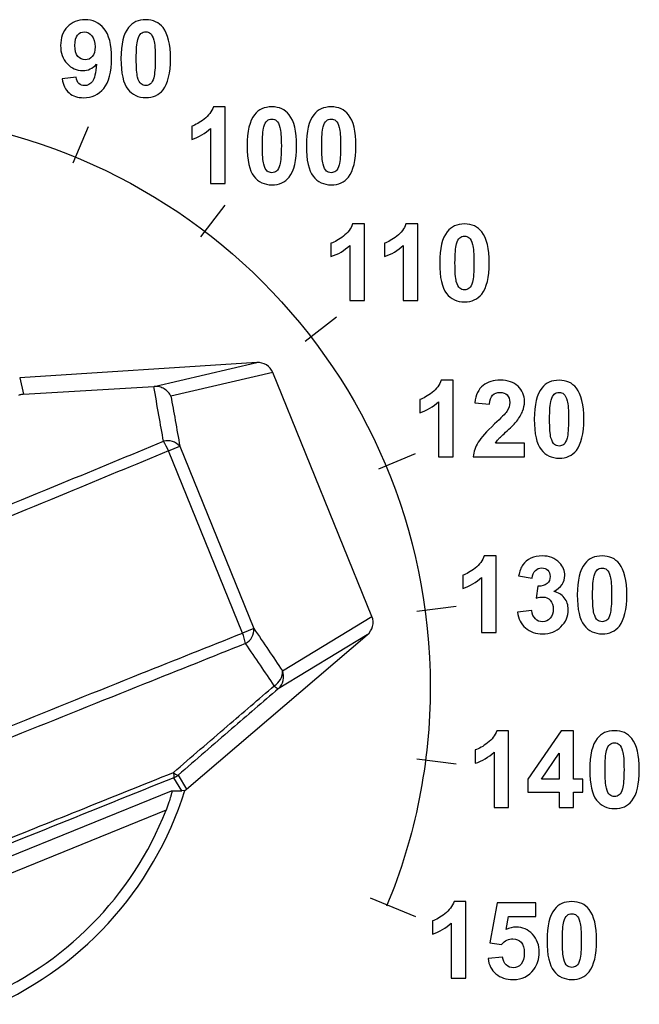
# Model space of a CAD drawing. Header units: millimetres. Extents: x 7146 to 9108, y -1574 to -663.
# Tile 11 of 256: x 7280 to 7300, y -1328 to -1297. Entities that reach past the tile are written whole.
import ezdxf

# ---------------------------------------------------------------- set-up
doc = ezdxf.new("R2010")
doc.units = ezdxf.units.MM
doc.header["$LTSCALE"] = 3

msp = doc.modelspace()

# ---------------------------------------------------------------- linework, layer by layer
at = {"linetype": 'Continuous', "lineweight": 30}
for p, q in [((7287.7, -1307.954), (7280.245, -1308.436)), ((7284.472, -1308.701), (7287.7, -1307.954)), ((7288.203, -1308.264), (7284.999, -1309.006)), ((7291.319, -1315.934), (7288.203, -1308.264)), ((7280.245, -1308.436), (7280.363, -1308.948)), ((7280.363, -1308.948), (7284.462, -1308.702)), ((7284.462, -1308.702), (7284.472, -1308.701)), ((7284.922, -1310.731), (7285.281, -1310.585)), ((7287.247, -1316.454), (7284.922, -1310.731)), ((7285.281, -1310.585), (7287.606, -1316.308)), ((7288.504, -1317.636), (7291.319, -1315.934)), ((7287.606, -1316.308), (7287.247, -1316.454)), ((7285.494, -1321.36), (7291.174, -1316.508)), ((7291.174, -1316.508), (7288.375, -1318.2)), ((7285.339, -1321.412), (7285.089, -1321)), ((7285.225, -1320.917), (7285.494, -1321.36)), ((7270.003, -1327.51), (7285.022, -1321.41)), ((7285.436, -1321.403), (7285.339, -1321.412)), ((7284.847, -1322.02), (7270.553, -1327.826))]:
    msp.add_line(p, q, dxfattribs=at)
for centre, radius, start, end in [((7284.896, -1310.92), 0.511, 40.9746, 104.6745), ((7283.142, -1311.448), 1.919, 21.9398, 32.1749), ((7287.096, -1316.337), 0.511, 299.5331, 3.2336), ((7285.47, -1317.181), 1.919, 12.0336, 22.2684), ((7287.996, -1317.667), 0.509, 299.8921, 3.3894), ((7288.048, -1317.829), 0.495, 311.3781, 22.9374), ((7288.482, -1317.923), 0.297, 218.5136, 248.9757), ((7284.857, -1320.931), 0.242, 343.3429, 23.7859), ((7285.26, -1320.686), 0.234, 219.0572, 261.4512), ((7284.9, -1320.537), 0.5, 292.1168, 310.4927), ((7274.937, -1318.12), 11, 241.4151, 342.6349), ((7274.937, -1318.12), 10.65, 245.6944, 338.514)]:
    msp.add_arc(centre, radius, start, end, dxfattribs=at)
for centre, major_axis, ratio, start_param, end_param in [((7287.728, -1308.453), (-0.498, -0.115), 0.97761, 3.296313, 4.545767), ((7290.846, -1316.13), (0.438, 0.265), 0.97761, 4.879011, 6.128465), ((7285.169, -1320.979), (0.26, -0.427), 0.999375, 0.014952, 0.160483)]:
    msp.add_ellipse(centre, major_axis=major_axis, ratio=ratio, start_param=start_param, end_param=end_param, dxfattribs=at)
for points, knots in [([(7281.576, -1299.034), (7281.576, -1299.034), (7282.022, -1298.985), (7282.022, -1298.985), (7282.022, -1298.985), (7282.033, -1299.075), (7282.061, -1299.142), (7282.107, -1299.186), (7282.107, -1299.186), (7282.153, -1299.229), (7282.213, -1299.251), (7282.289, -1299.251), (7282.289, -1299.251), (7282.384, -1299.251), (7282.464, -1299.208), (7282.53, -1299.12), (7282.53, -1299.12), (7282.597, -1299.033), (7282.64, -1298.852), (7282.658, -1298.577), (7282.658, -1298.577), (7282.543, -1298.712), (7282.398, -1298.779), (7282.225, -1298.779), (7282.225, -1298.779), (7282.036, -1298.779), (7281.873, -1298.705), (7281.736, -1298.56), (7281.736, -1298.56), (7281.599, -1298.414), (7281.531, -1298.225), (7281.531, -1297.992), (7281.531, -1297.992), (7281.531, -1297.748), (7281.603, -1297.552), (7281.748, -1297.403), (7281.748, -1297.403), (7281.892, -1297.254), (7282.076, -1297.179), (7282.3, -1297.179), (7282.3, -1297.179), (7282.543, -1297.179), (7282.743, -1297.274), (7282.899, -1297.462), (7282.899, -1297.462), (7283.055, -1297.65), (7283.133, -1297.96), (7283.133, -1298.39), (7283.133, -1298.39), (7283.133, -1298.829), (7283.052, -1299.146), (7282.889, -1299.34), (7282.889, -1299.34), (7282.726, -1299.534), (7282.515, -1299.631), (7282.254, -1299.631), (7282.254, -1299.631), (7282.066, -1299.631), (7281.915, -1299.581), (7281.799, -1299.481), (7281.799, -1299.481), (7281.684, -1299.381), (7281.609, -1299.232), (7281.576, -1299.034)], [0, 0, 0, 0, 0.058824, 0.058824, 0.058824, 0.058824, 0.117647, 0.117647, 0.117647, 0.117647, 0.176471, 0.176471, 0.176471, 0.176471, 0.235294, 0.235294, 0.235294, 0.235294, 0.294118, 0.294118, 0.294118, 0.294118, 0.352941, 0.352941, 0.352941, 0.352941, 0.411765, 0.411765, 0.411765, 0.411765, 0.470588, 0.470588, 0.470588, 0.470588, 0.529412, 0.529412, 0.529412, 0.529412, 0.588235, 0.588235, 0.588235, 0.588235, 0.647059, 0.647059, 0.647059, 0.647059, 0.705882, 0.705882, 0.705882, 0.705882, 0.764706, 0.764706, 0.764706, 0.764706, 0.823529, 0.823529, 0.823529, 0.823529, 0.882353, 0.882353, 0.882353, 0.882353, 1, 1, 1, 1]), ([(7284.208, -1297.179), (7284.441, -1297.179), (7284.622, -1297.263), (7284.753, -1297.428), (7284.753, -1297.428), (7284.909, -1297.625), (7284.987, -1297.95), (7284.987, -1298.405), (7284.987, -1298.405), (7284.987, -1298.859), (7284.908, -1299.185), (7284.751, -1299.384), (7284.751, -1299.384), (7284.622, -1299.548), (7284.441, -1299.629), (7284.208, -1299.629), (7284.208, -1299.629), (7283.975, -1299.629), (7283.787, -1299.54), (7283.644, -1299.36), (7283.644, -1299.36), (7283.501, -1299.181), (7283.429, -1298.861), (7283.429, -1298.4), (7283.429, -1298.4), (7283.429, -1297.948), (7283.508, -1297.623), (7283.665, -1297.425), (7283.665, -1297.425), (7283.794, -1297.261), (7283.975, -1297.179), (7284.208, -1297.179)], [0, 0, 0, 0, 0.111111, 0.111111, 0.111111, 0.111111, 0.222222, 0.222222, 0.222222, 0.222222, 0.333333, 0.333333, 0.333333, 0.333333, 0.444444, 0.444444, 0.444444, 0.444444, 0.555556, 0.555556, 0.555556, 0.555556, 0.666667, 0.666667, 0.666667, 0.666667, 0.777778, 0.777778, 0.777778, 0.777778, 1, 1, 1, 1]), ([(7282.618, -1298.029), (7282.618, -1297.88), (7282.583, -1297.765), (7282.515, -1297.684), (7282.515, -1297.684), (7282.447, -1297.602), (7282.368, -1297.561), (7282.278, -1297.561), (7282.278, -1297.561), (7282.194, -1297.561), (7282.123, -1297.594), (7282.067, -1297.661), (7282.067, -1297.661), (7282.01, -1297.728), (7281.982, -1297.838), (7281.982, -1297.992), (7281.982, -1297.992), (7281.982, -1298.146), (7282.013, -1298.26), (7282.074, -1298.332), (7282.074, -1298.332), (7282.135, -1298.405), (7282.211, -1298.441), (7282.303, -1298.441), (7282.303, -1298.441), (7282.391, -1298.441), (7282.466, -1298.407), (7282.527, -1298.337), (7282.527, -1298.337), (7282.587, -1298.267), (7282.618, -1298.164), (7282.618, -1298.029)], [0, 0, 0, 0, 0.111111, 0.111111, 0.111111, 0.111111, 0.222222, 0.222222, 0.222222, 0.222222, 0.333333, 0.333333, 0.333333, 0.333333, 0.444444, 0.444444, 0.444444, 0.444444, 0.555556, 0.555556, 0.555556, 0.555556, 0.666667, 0.666667, 0.666667, 0.666667, 0.777778, 0.777778, 0.777778, 0.777778, 1, 1, 1, 1]), ([(7284.208, -1297.561), (7284.152, -1297.561), (7284.103, -1297.579), (7284.059, -1297.614), (7284.059, -1297.614), (7284.016, -1297.65), (7283.982, -1297.713), (7283.958, -1297.805), (7283.958, -1297.805), (7283.926, -1297.924), (7283.91, -1298.124), (7283.91, -1298.405), (7283.91, -1298.405), (7283.91, -1298.687), (7283.925, -1298.88), (7283.952, -1298.985), (7283.952, -1298.985), (7283.981, -1299.091), (7284.017, -1299.161), (7284.06, -1299.196), (7284.06, -1299.196), (7284.103, -1299.23), (7284.152, -1299.248), (7284.208, -1299.248), (7284.208, -1299.248), (7284.264, -1299.248), (7284.313, -1299.23), (7284.357, -1299.195), (7284.357, -1299.195), (7284.4, -1299.159), (7284.435, -1299.096), (7284.459, -1299.004), (7284.459, -1299.004), (7284.49, -1298.886), (7284.506, -1298.687), (7284.506, -1298.405), (7284.506, -1298.405), (7284.506, -1298.124), (7284.492, -1297.931), (7284.464, -1297.825), (7284.464, -1297.825), (7284.435, -1297.72), (7284.399, -1297.65), (7284.356, -1297.614), (7284.356, -1297.614), (7284.313, -1297.579), (7284.264, -1297.561), (7284.208, -1297.561)], [0, 0, 0, 0, 0.076923, 0.076923, 0.076923, 0.076923, 0.153846, 0.153846, 0.153846, 0.153846, 0.230769, 0.230769, 0.230769, 0.230769, 0.307692, 0.307692, 0.307692, 0.307692, 0.384615, 0.384615, 0.384615, 0.384615, 0.461538, 0.461538, 0.461538, 0.461538, 0.538462, 0.538462, 0.538462, 0.538462, 0.615385, 0.615385, 0.615385, 0.615385, 0.692308, 0.692308, 0.692308, 0.692308, 0.769231, 0.769231, 0.769231, 0.769231, 0.846154, 0.846154, 0.846154, 0.846154, 1, 1, 1, 1]), ([(7286.708, -1302.328), (7286.708, -1302.328), (7286.248, -1302.328), (7286.248, -1302.328), (7286.248, -1302.328), (7286.248, -1302.328), (7286.248, -1300.594), (7286.248, -1300.594), (7286.248, -1300.594), (7286.08, -1300.752), (7285.882, -1300.868), (7285.654, -1300.943), (7285.654, -1300.943), (7285.654, -1300.943), (7285.654, -1300.526), (7285.654, -1300.526), (7285.654, -1300.526), (7285.774, -1300.487), (7285.905, -1300.412), (7286.045, -1300.303), (7286.045, -1300.303), (7286.186, -1300.193), (7286.283, -1300.065), (7286.335, -1299.918), (7286.335, -1299.918), (7286.335, -1299.918), (7286.708, -1299.918), (7286.708, -1299.918), (7286.708, -1299.918), (7286.708, -1299.918), (7286.708, -1302.328), (7286.708, -1302.328)], [0, 0, 0, 0, 0.111111, 0.111111, 0.111111, 0.111111, 0.222222, 0.222222, 0.222222, 0.222222, 0.333333, 0.333333, 0.333333, 0.333333, 0.444444, 0.444444, 0.444444, 0.444444, 0.555556, 0.555556, 0.555556, 0.555556, 0.666667, 0.666667, 0.666667, 0.666667, 0.777778, 0.777778, 0.777778, 0.777778, 1, 1, 1, 1]), ([(7288.172, -1299.918), (7288.405, -1299.918), (7288.587, -1300.002), (7288.718, -1300.168), (7288.718, -1300.168), (7288.873, -1300.364), (7288.952, -1300.689), (7288.952, -1301.145), (7288.952, -1301.145), (7288.952, -1301.598), (7288.873, -1301.924), (7288.716, -1302.123), (7288.716, -1302.123), (7288.586, -1302.287), (7288.405, -1302.368), (7288.172, -1302.368), (7288.172, -1302.368), (7287.94, -1302.368), (7287.751, -1302.279), (7287.608, -1302.099), (7287.608, -1302.099), (7287.465, -1301.92), (7287.394, -1301.6), (7287.394, -1301.139), (7287.394, -1301.139), (7287.394, -1300.688), (7287.473, -1300.363), (7287.63, -1300.164), (7287.63, -1300.164), (7287.759, -1300.001), (7287.94, -1299.918), (7288.172, -1299.918)], [0, 0, 0, 0, 0.111111, 0.111111, 0.111111, 0.111111, 0.222222, 0.222222, 0.222222, 0.222222, 0.333333, 0.333333, 0.333333, 0.333333, 0.444444, 0.444444, 0.444444, 0.444444, 0.555556, 0.555556, 0.555556, 0.555556, 0.666667, 0.666667, 0.666667, 0.666667, 0.777778, 0.777778, 0.777778, 0.777778, 1, 1, 1, 1]), ([(7290.036, -1299.918), (7290.269, -1299.918), (7290.451, -1300.002), (7290.582, -1300.168), (7290.582, -1300.168), (7290.737, -1300.364), (7290.816, -1300.689), (7290.816, -1301.145), (7290.816, -1301.145), (7290.816, -1301.598), (7290.737, -1301.924), (7290.58, -1302.123), (7290.58, -1302.123), (7290.45, -1302.287), (7290.269, -1302.368), (7290.036, -1302.368), (7290.036, -1302.368), (7289.803, -1302.368), (7289.615, -1302.279), (7289.472, -1302.099), (7289.472, -1302.099), (7289.329, -1301.92), (7289.258, -1301.6), (7289.258, -1301.139), (7289.258, -1301.139), (7289.258, -1300.688), (7289.336, -1300.363), (7289.493, -1300.164), (7289.493, -1300.164), (7289.623, -1300.001), (7289.804, -1299.918), (7290.036, -1299.918)], [0, 0, 0, 0, 0.111111, 0.111111, 0.111111, 0.111111, 0.222222, 0.222222, 0.222222, 0.222222, 0.333333, 0.333333, 0.333333, 0.333333, 0.444444, 0.444444, 0.444444, 0.444444, 0.555556, 0.555556, 0.555556, 0.555556, 0.666667, 0.666667, 0.666667, 0.666667, 0.777778, 0.777778, 0.777778, 0.777778, 1, 1, 1, 1]), ([(7258.52, -1325.029), (7257.617, -1322.847), (7257.152, -1320.508), (7257.152, -1318.146), (7257.152, -1318.146), (7257.152, -1308.205), (7265.211, -1300.146), (7275.152, -1300.146), (7275.152, -1300.146), (7285.093, -1300.146), (7293.152, -1308.205), (7293.152, -1318.146), (7293.152, -1318.146), (7293.152, -1320.51), (7292.687, -1322.851), (7291.782, -1325.035)], [0, 0, 0, 0, 0.2, 0.2, 0.2, 0.2, 0.4, 0.4, 0.4, 0.4, 0.6, 0.6, 0.6, 0.6, 1, 1, 1, 1]), ([(7288.172, -1300.3), (7288.117, -1300.3), (7288.067, -1300.318), (7288.024, -1300.353), (7288.024, -1300.353), (7287.98, -1300.389), (7287.946, -1300.452), (7287.922, -1300.544), (7287.922, -1300.544), (7287.891, -1300.663), (7287.875, -1300.863), (7287.875, -1301.145), (7287.875, -1301.145), (7287.875, -1301.426), (7287.889, -1301.619), (7287.917, -1301.724), (7287.917, -1301.724), (7287.946, -1301.83), (7287.981, -1301.9), (7288.024, -1301.935), (7288.024, -1301.935), (7288.068, -1301.97), (7288.117, -1301.987), (7288.172, -1301.987), (7288.172, -1301.987), (7288.228, -1301.987), (7288.278, -1301.97), (7288.322, -1301.934), (7288.322, -1301.934), (7288.365, -1301.899), (7288.399, -1301.835), (7288.423, -1301.743), (7288.423, -1301.743), (7288.455, -1301.625), (7288.471, -1301.426), (7288.471, -1301.145), (7288.471, -1301.145), (7288.471, -1300.863), (7288.456, -1300.67), (7288.428, -1300.564), (7288.428, -1300.564), (7288.4, -1300.459), (7288.364, -1300.389), (7288.321, -1300.353), (7288.321, -1300.353), (7288.277, -1300.318), (7288.228, -1300.3), (7288.172, -1300.3)], [0, 0, 0, 0, 0.076923, 0.076923, 0.076923, 0.076923, 0.153846, 0.153846, 0.153846, 0.153846, 0.230769, 0.230769, 0.230769, 0.230769, 0.307692, 0.307692, 0.307692, 0.307692, 0.384615, 0.384615, 0.384615, 0.384615, 0.461538, 0.461538, 0.461538, 0.461538, 0.538462, 0.538462, 0.538462, 0.538462, 0.615385, 0.615385, 0.615385, 0.615385, 0.692308, 0.692308, 0.692308, 0.692308, 0.769231, 0.769231, 0.769231, 0.769231, 0.846154, 0.846154, 0.846154, 0.846154, 1, 1, 1, 1]), ([(7290.036, -1300.3), (7289.981, -1300.3), (7289.931, -1300.318), (7289.888, -1300.353), (7289.888, -1300.353), (7289.844, -1300.389), (7289.81, -1300.452), (7289.786, -1300.544), (7289.786, -1300.544), (7289.755, -1300.663), (7289.739, -1300.863), (7289.739, -1301.145), (7289.739, -1301.145), (7289.739, -1301.426), (7289.753, -1301.619), (7289.781, -1301.724), (7289.781, -1301.724), (7289.81, -1301.83), (7289.845, -1301.9), (7289.888, -1301.935), (7289.888, -1301.935), (7289.932, -1301.97), (7289.981, -1301.987), (7290.036, -1301.987), (7290.036, -1301.987), (7290.092, -1301.987), (7290.142, -1301.97), (7290.185, -1301.934), (7290.185, -1301.934), (7290.229, -1301.899), (7290.263, -1301.835), (7290.287, -1301.743), (7290.287, -1301.743), (7290.318, -1301.625), (7290.335, -1301.426), (7290.335, -1301.145), (7290.335, -1301.145), (7290.335, -1300.863), (7290.32, -1300.67), (7290.292, -1300.564), (7290.292, -1300.564), (7290.264, -1300.459), (7290.228, -1300.389), (7290.185, -1300.353), (7290.185, -1300.353), (7290.141, -1300.318), (7290.092, -1300.3), (7290.036, -1300.3)], [0, 0, 0, 0, 0.076923, 0.076923, 0.076923, 0.076923, 0.153846, 0.153846, 0.153846, 0.153846, 0.230769, 0.230769, 0.230769, 0.230769, 0.307692, 0.307692, 0.307692, 0.307692, 0.384615, 0.384615, 0.384615, 0.384615, 0.461538, 0.461538, 0.461538, 0.461538, 0.538462, 0.538462, 0.538462, 0.538462, 0.615385, 0.615385, 0.615385, 0.615385, 0.692308, 0.692308, 0.692308, 0.692308, 0.769231, 0.769231, 0.769231, 0.769231, 0.846154, 0.846154, 0.846154, 0.846154, 1, 1, 1, 1]), ([(7291.084, -1306.007), (7291.084, -1306.007), (7290.624, -1306.007), (7290.624, -1306.007), (7290.624, -1306.007), (7290.624, -1306.007), (7290.624, -1304.274), (7290.624, -1304.274), (7290.624, -1304.274), (7290.456, -1304.432), (7290.258, -1304.548), (7290.03, -1304.623), (7290.03, -1304.623), (7290.03, -1304.623), (7290.03, -1304.206), (7290.03, -1304.206), (7290.03, -1304.206), (7290.15, -1304.166), (7290.281, -1304.092), (7290.421, -1303.983), (7290.421, -1303.983), (7290.562, -1303.873), (7290.659, -1303.745), (7290.711, -1303.598), (7290.711, -1303.598), (7290.711, -1303.598), (7291.084, -1303.598), (7291.084, -1303.598), (7291.084, -1303.598), (7291.084, -1303.598), (7291.084, -1306.007), (7291.084, -1306.007)], [0, 0, 0, 0, 0.111111, 0.111111, 0.111111, 0.111111, 0.222222, 0.222222, 0.222222, 0.222222, 0.333333, 0.333333, 0.333333, 0.333333, 0.444444, 0.444444, 0.444444, 0.444444, 0.555556, 0.555556, 0.555556, 0.555556, 0.666667, 0.666667, 0.666667, 0.666667, 0.777778, 0.777778, 0.777778, 0.777778, 1, 1, 1, 1]), ([(7292.763, -1306.007), (7292.763, -1306.007), (7292.303, -1306.007), (7292.303, -1306.007), (7292.303, -1306.007), (7292.303, -1306.007), (7292.303, -1304.274), (7292.303, -1304.274), (7292.303, -1304.274), (7292.135, -1304.432), (7291.937, -1304.548), (7291.709, -1304.623), (7291.709, -1304.623), (7291.709, -1304.623), (7291.709, -1304.206), (7291.709, -1304.206), (7291.709, -1304.206), (7291.829, -1304.166), (7291.96, -1304.092), (7292.1, -1303.983), (7292.1, -1303.983), (7292.241, -1303.873), (7292.338, -1303.745), (7292.39, -1303.598), (7292.39, -1303.598), (7292.39, -1303.598), (7292.763, -1303.598), (7292.763, -1303.598), (7292.763, -1303.598), (7292.763, -1303.598), (7292.763, -1306.007), (7292.763, -1306.007)], [0, 0, 0, 0, 0.111111, 0.111111, 0.111111, 0.111111, 0.222222, 0.222222, 0.222222, 0.222222, 0.333333, 0.333333, 0.333333, 0.333333, 0.444444, 0.444444, 0.444444, 0.444444, 0.555556, 0.555556, 0.555556, 0.555556, 0.666667, 0.666667, 0.666667, 0.666667, 0.777778, 0.777778, 0.777778, 0.777778, 1, 1, 1, 1]), ([(7294.227, -1303.598), (7294.46, -1303.598), (7294.642, -1303.682), (7294.773, -1303.847), (7294.773, -1303.847), (7294.928, -1304.044), (7295.007, -1304.369), (7295.007, -1304.824), (7295.007, -1304.824), (7295.007, -1305.278), (7294.928, -1305.604), (7294.771, -1305.803), (7294.771, -1305.803), (7294.641, -1305.967), (7294.46, -1306.048), (7294.227, -1306.048), (7294.227, -1306.048), (7293.995, -1306.048), (7293.806, -1305.959), (7293.663, -1305.779), (7293.663, -1305.779), (7293.52, -1305.6), (7293.449, -1305.28), (7293.449, -1304.819), (7293.449, -1304.819), (7293.449, -1304.367), (7293.528, -1304.042), (7293.685, -1303.844), (7293.685, -1303.844), (7293.814, -1303.68), (7293.995, -1303.598), (7294.227, -1303.598)], [0, 0, 0, 0, 0.111111, 0.111111, 0.111111, 0.111111, 0.222222, 0.222222, 0.222222, 0.222222, 0.333333, 0.333333, 0.333333, 0.333333, 0.444444, 0.444444, 0.444444, 0.444444, 0.555556, 0.555556, 0.555556, 0.555556, 0.666667, 0.666667, 0.666667, 0.666667, 0.777778, 0.777778, 0.777778, 0.777778, 1, 1, 1, 1]), ([(7294.227, -1303.98), (7294.172, -1303.98), (7294.122, -1303.998), (7294.079, -1304.033), (7294.079, -1304.033), (7294.035, -1304.069), (7294.001, -1304.132), (7293.977, -1304.224), (7293.977, -1304.224), (7293.946, -1304.343), (7293.93, -1304.543), (7293.93, -1304.824), (7293.93, -1304.824), (7293.93, -1305.106), (7293.944, -1305.299), (7293.972, -1305.404), (7293.972, -1305.404), (7294.001, -1305.51), (7294.036, -1305.58), (7294.079, -1305.615), (7294.079, -1305.615), (7294.123, -1305.649), (7294.172, -1305.667), (7294.227, -1305.667), (7294.227, -1305.667), (7294.283, -1305.667), (7294.333, -1305.649), (7294.377, -1305.614), (7294.377, -1305.614), (7294.42, -1305.578), (7294.454, -1305.515), (7294.478, -1305.423), (7294.478, -1305.423), (7294.51, -1305.305), (7294.526, -1305.106), (7294.526, -1304.824), (7294.526, -1304.824), (7294.526, -1304.543), (7294.511, -1304.35), (7294.483, -1304.244), (7294.483, -1304.244), (7294.455, -1304.139), (7294.419, -1304.069), (7294.376, -1304.033), (7294.376, -1304.033), (7294.332, -1303.998), (7294.283, -1303.98), (7294.227, -1303.98)], [0, 0, 0, 0, 0.076923, 0.076923, 0.076923, 0.076923, 0.153846, 0.153846, 0.153846, 0.153846, 0.230769, 0.230769, 0.230769, 0.230769, 0.307692, 0.307692, 0.307692, 0.307692, 0.384615, 0.384615, 0.384615, 0.384615, 0.461538, 0.461538, 0.461538, 0.461538, 0.538462, 0.538462, 0.538462, 0.538462, 0.615385, 0.615385, 0.615385, 0.615385, 0.692308, 0.692308, 0.692308, 0.692308, 0.769231, 0.769231, 0.769231, 0.769231, 0.846154, 0.846154, 0.846154, 0.846154, 1, 1, 1, 1]), ([(7293.873, -1310.917), (7293.873, -1310.917), (7293.414, -1310.917), (7293.414, -1310.917), (7293.414, -1310.917), (7293.414, -1310.917), (7293.414, -1309.184), (7293.414, -1309.184), (7293.414, -1309.184), (7293.246, -1309.341), (7293.048, -1309.457), (7292.82, -1309.532), (7292.82, -1309.532), (7292.82, -1309.532), (7292.82, -1309.115), (7292.82, -1309.115), (7292.82, -1309.115), (7292.94, -1309.076), (7293.07, -1309.001), (7293.211, -1308.892), (7293.211, -1308.892), (7293.352, -1308.782), (7293.448, -1308.654), (7293.5, -1308.508), (7293.5, -1308.508), (7293.5, -1308.508), (7293.873, -1308.508), (7293.873, -1308.508), (7293.873, -1308.508), (7293.873, -1308.508), (7293.873, -1310.917), (7293.873, -1310.917)], [0, 0, 0, 0, 0.111111, 0.111111, 0.111111, 0.111111, 0.222222, 0.222222, 0.222222, 0.222222, 0.333333, 0.333333, 0.333333, 0.333333, 0.444444, 0.444444, 0.444444, 0.444444, 0.555556, 0.555556, 0.555556, 0.555556, 0.666667, 0.666667, 0.666667, 0.666667, 0.777778, 0.777778, 0.777778, 0.777778, 1, 1, 1, 1]), ([(7296.114, -1310.489), (7296.114, -1310.489), (7296.114, -1310.917), (7296.114, -1310.917), (7296.114, -1310.917), (7296.114, -1310.917), (7294.502, -1310.917), (7294.502, -1310.917), (7294.502, -1310.917), (7294.52, -1310.755), (7294.572, -1310.602), (7294.659, -1310.458), (7294.659, -1310.458), (7294.746, -1310.313), (7294.919, -1310.121), (7295.176, -1309.882), (7295.176, -1309.882), (7295.384, -1309.69), (7295.511, -1309.558), (7295.557, -1309.49), (7295.557, -1309.49), (7295.621, -1309.395), (7295.652, -1309.301), (7295.652, -1309.208), (7295.652, -1309.208), (7295.652, -1309.106), (7295.625, -1309.027), (7295.57, -1308.972), (7295.57, -1308.972), (7295.514, -1308.917), (7295.438, -1308.889), (7295.341, -1308.889), (7295.341, -1308.889), (7295.245, -1308.889), (7295.169, -1308.918), (7295.112, -1308.976), (7295.112, -1308.976), (7295.056, -1309.034), (7295.023, -1309.13), (7295.014, -1309.264), (7295.014, -1309.264), (7295.014, -1309.264), (7294.556, -1309.218), (7294.556, -1309.218), (7294.556, -1309.218), (7294.583, -1308.965), (7294.669, -1308.784), (7294.813, -1308.673), (7294.813, -1308.673), (7294.957, -1308.563), (7295.137, -1308.508), (7295.353, -1308.508), (7295.353, -1308.508), (7295.59, -1308.508), (7295.776, -1308.572), (7295.911, -1308.699), (7295.911, -1308.699), (7296.046, -1308.827), (7296.114, -1308.986), (7296.114, -1309.176), (7296.114, -1309.176), (7296.114, -1309.284), (7296.094, -1309.386), (7296.056, -1309.484), (7296.056, -1309.484), (7296.017, -1309.582), (7295.956, -1309.684), (7295.872, -1309.791), (7295.872, -1309.791), (7295.816, -1309.862), (7295.716, -1309.964), (7295.571, -1310.097), (7295.571, -1310.097), (7295.426, -1310.23), (7295.333, -1310.319), (7295.295, -1310.362), (7295.295, -1310.362), (7295.256, -1310.406), (7295.225, -1310.448), (7295.201, -1310.489), (7295.201, -1310.489), (7295.201, -1310.489), (7296.114, -1310.489), (7296.114, -1310.489)], [0, 0, 0, 0, 0.045455, 0.045455, 0.045455, 0.045455, 0.090909, 0.090909, 0.090909, 0.090909, 0.136364, 0.136364, 0.136364, 0.136364, 0.181818, 0.181818, 0.181818, 0.181818, 0.227273, 0.227273, 0.227273, 0.227273, 0.272727, 0.272727, 0.272727, 0.272727, 0.318182, 0.318182, 0.318182, 0.318182, 0.363636, 0.363636, 0.363636, 0.363636, 0.409091, 0.409091, 0.409091, 0.409091, 0.454545, 0.454545, 0.454545, 0.454545, 0.5, 0.5, 0.5, 0.5, 0.545455, 0.545455, 0.545455, 0.545455, 0.590909, 0.590909, 0.590909, 0.590909, 0.636364, 0.636364, 0.636364, 0.636364, 0.681818, 0.681818, 0.681818, 0.681818, 0.727273, 0.727273, 0.727273, 0.727273, 0.772727, 0.772727, 0.772727, 0.772727, 0.818182, 0.818182, 0.818182, 0.818182, 0.863636, 0.863636, 0.863636, 0.863636, 0.909091, 0.909091, 0.909091, 0.909091, 1, 1, 1, 1]), ([(7297.202, -1308.508), (7297.435, -1308.508), (7297.616, -1308.591), (7297.747, -1308.757), (7297.747, -1308.757), (7297.903, -1308.953), (7297.981, -1309.278), (7297.981, -1309.734), (7297.981, -1309.734), (7297.981, -1310.187), (7297.902, -1310.513), (7297.745, -1310.712), (7297.745, -1310.712), (7297.616, -1310.876), (7297.435, -1310.958), (7297.202, -1310.958), (7297.202, -1310.958), (7296.969, -1310.958), (7296.781, -1310.868), (7296.638, -1310.688), (7296.638, -1310.688), (7296.495, -1310.509), (7296.423, -1310.189), (7296.423, -1309.729), (7296.423, -1309.729), (7296.423, -1309.277), (7296.502, -1308.952), (7296.659, -1308.753), (7296.659, -1308.753), (7296.789, -1308.59), (7296.969, -1308.508), (7297.202, -1308.508)], [0, 0, 0, 0, 0.111111, 0.111111, 0.111111, 0.111111, 0.222222, 0.222222, 0.222222, 0.222222, 0.333333, 0.333333, 0.333333, 0.333333, 0.444444, 0.444444, 0.444444, 0.444444, 0.555556, 0.555556, 0.555556, 0.555556, 0.666667, 0.666667, 0.666667, 0.666667, 0.777778, 0.777778, 0.777778, 0.777778, 1, 1, 1, 1]), ([(7280.363, -1308.948), (7280.323, -1308.953), (7280.269, -1308.96), (7280.22, -1308.979), (7280.207, -1308.984)], [0, 0, 0, 0, 0.7427984, 1, 1, 1, 1]), ([(7284.766, -1310.426), (7284.718, -1310.154), (7284.617, -1309.578), (7284.515, -1309.004), (7284.462, -1308.702)], [0, 0, 0, 0, 0.473214, 1, 1, 1, 1]), ([(7284.999, -1309.006), (7284.998, -1309.005), (7284.978, -1308.964), (7284.92, -1308.879), (7284.799, -1308.777), (7284.641, -1308.707), (7284.528, -1308.703), (7284.472, -1308.701)], [0, 0, 0, 0, 0.008007, 0.221502, 0.490725, 0.745068, 1, 1, 1, 1]), ([(7284.999, -1309.006), (7285.044, -1309.26), (7285.138, -1309.786), (7285.233, -1310.313), (7285.281, -1310.585)], [0, 0, 0, 0, 0.483653, 1, 1, 1, 1]), ([(7297.202, -1308.889), (7297.147, -1308.889), (7297.097, -1308.907), (7297.053, -1308.942), (7297.053, -1308.942), (7297.01, -1308.978), (7296.976, -1309.042), (7296.952, -1309.133), (7296.952, -1309.133), (7296.92, -1309.252), (7296.904, -1309.452), (7296.904, -1309.734), (7296.904, -1309.734), (7296.904, -1310.015), (7296.919, -1310.208), (7296.947, -1310.313), (7296.947, -1310.313), (7296.975, -1310.419), (7297.011, -1310.489), (7297.054, -1310.524), (7297.054, -1310.524), (7297.097, -1310.559), (7297.147, -1310.577), (7297.202, -1310.577), (7297.202, -1310.577), (7297.258, -1310.577), (7297.307, -1310.559), (7297.351, -1310.523), (7297.351, -1310.523), (7297.395, -1310.488), (7297.429, -1310.424), (7297.453, -1310.332), (7297.453, -1310.332), (7297.484, -1310.215), (7297.5, -1310.015), (7297.5, -1309.734), (7297.5, -1309.734), (7297.5, -1309.452), (7297.486, -1309.259), (7297.458, -1309.153), (7297.458, -1309.153), (7297.429, -1309.048), (7297.393, -1308.978), (7297.35, -1308.942), (7297.35, -1308.942), (7297.307, -1308.907), (7297.258, -1308.889), (7297.202, -1308.889)], [0, 0, 0, 0, 0.076923, 0.076923, 0.076923, 0.076923, 0.153846, 0.153846, 0.153846, 0.153846, 0.230769, 0.230769, 0.230769, 0.230769, 0.307692, 0.307692, 0.307692, 0.307692, 0.384615, 0.384615, 0.384615, 0.384615, 0.461538, 0.461538, 0.461538, 0.461538, 0.538462, 0.538462, 0.538462, 0.538462, 0.615385, 0.615385, 0.615385, 0.615385, 0.692308, 0.692308, 0.692308, 0.692308, 0.769231, 0.769231, 0.769231, 0.769231, 0.846154, 0.846154, 0.846154, 0.846154, 1, 1, 1, 1]), ([(7261.989, -1319.677), (7263.024, -1319.264), (7266.776, -1317.768), (7273.35, -1315.115), (7279.947, -1312.419), (7283.704, -1310.865), (7284.766, -1310.426)], [0, 0, 0, 0, 0.137458, 0.498368, 0.858112, 1, 1, 1, 1]), ([(7284.922, -1310.731), (7283.857, -1311.171), (7280.091, -1312.728), (7273.479, -1315.431), (7266.879, -1318.094), (7263.109, -1319.598), (7262.063, -1320.015)], [0, 0, 0, 0, 0.141717, 0.501027, 0.861502, 1, 1, 1, 1]), ([(7295.226, -1316.437), (7295.226, -1316.437), (7294.766, -1316.437), (7294.766, -1316.437), (7294.766, -1316.437), (7294.766, -1316.437), (7294.766, -1314.704), (7294.766, -1314.704), (7294.766, -1314.704), (7294.598, -1314.861), (7294.4, -1314.977), (7294.172, -1315.052), (7294.172, -1315.052), (7294.172, -1315.052), (7294.172, -1314.635), (7294.172, -1314.635), (7294.172, -1314.635), (7294.292, -1314.596), (7294.422, -1314.521), (7294.563, -1314.412), (7294.563, -1314.412), (7294.704, -1314.302), (7294.8, -1314.174), (7294.852, -1314.028), (7294.852, -1314.028), (7294.852, -1314.028), (7295.226, -1314.028), (7295.226, -1314.028), (7295.226, -1314.028), (7295.226, -1314.028), (7295.226, -1316.437), (7295.226, -1316.437)], [0, 0, 0, 0, 0.111111, 0.111111, 0.111111, 0.111111, 0.222222, 0.222222, 0.222222, 0.222222, 0.333333, 0.333333, 0.333333, 0.333333, 0.444444, 0.444444, 0.444444, 0.444444, 0.555556, 0.555556, 0.555556, 0.555556, 0.666667, 0.666667, 0.666667, 0.666667, 0.777778, 0.777778, 0.777778, 0.777778, 1, 1, 1, 1]), ([(7295.897, -1315.8), (7295.897, -1315.8), (7296.342, -1315.746), (7296.342, -1315.746), (7296.342, -1315.746), (7296.356, -1315.86), (7296.394, -1315.946), (7296.457, -1316.006), (7296.457, -1316.006), (7296.519, -1316.066), (7296.594, -1316.097), (7296.682, -1316.097), (7296.682, -1316.097), (7296.777, -1316.097), (7296.857, -1316.06), (7296.922, -1315.988), (7296.922, -1315.988), (7296.987, -1315.916), (7297.019, -1315.82), (7297.019, -1315.697), (7297.019, -1315.697), (7297.019, -1315.582), (7296.988, -1315.49), (7296.926, -1315.422), (7296.926, -1315.422), (7296.864, -1315.354), (7296.788, -1315.321), (7296.698, -1315.321), (7296.698, -1315.321), (7296.64, -1315.321), (7296.569, -1315.332), (7296.487, -1315.355), (7296.487, -1315.355), (7296.487, -1315.355), (7296.538, -1314.981), (7296.538, -1314.981), (7296.538, -1314.981), (7296.663, -1314.983), (7296.758, -1314.957), (7296.823, -1314.9), (7296.823, -1314.9), (7296.888, -1314.842), (7296.921, -1314.766), (7296.921, -1314.671), (7296.921, -1314.671), (7296.921, -1314.59), (7296.897, -1314.526), (7296.849, -1314.478), (7296.849, -1314.478), (7296.801, -1314.43), (7296.737, -1314.406), (7296.658, -1314.406), (7296.658, -1314.406), (7296.579, -1314.406), (7296.512, -1314.433), (7296.457, -1314.488), (7296.457, -1314.488), (7296.401, -1314.542), (7296.367, -1314.622), (7296.355, -1314.726), (7296.355, -1314.726), (7296.355, -1314.726), (7295.931, -1314.655), (7295.931, -1314.655), (7295.931, -1314.655), (7295.961, -1314.51), (7296.005, -1314.394), (7296.064, -1314.307), (7296.064, -1314.307), (7296.124, -1314.22), (7296.207, -1314.152), (7296.313, -1314.102), (7296.313, -1314.102), (7296.42, -1314.053), (7296.539, -1314.028), (7296.671, -1314.028), (7296.671, -1314.028), (7296.897, -1314.028), (7297.078, -1314.1), (7297.214, -1314.244), (7297.214, -1314.244), (7297.326, -1314.362), (7297.383, -1314.495), (7297.383, -1314.643), (7297.383, -1314.643), (7297.383, -1314.854), (7297.268, -1315.022), (7297.037, -1315.147), (7297.037, -1315.147), (7297.175, -1315.177), (7297.284, -1315.243), (7297.367, -1315.345), (7297.367, -1315.345), (7297.449, -1315.448), (7297.49, -1315.572), (7297.49, -1315.717), (7297.49, -1315.717), (7297.49, -1315.927), (7297.413, -1316.107), (7297.26, -1316.255), (7297.26, -1316.255), (7297.106, -1316.403), (7296.915, -1316.478), (7296.686, -1316.478), (7296.686, -1316.478), (7296.468, -1316.478), (7296.288, -1316.415), (7296.145, -1316.29), (7296.145, -1316.29), (7296.002, -1316.165), (7295.92, -1316.002), (7295.897, -1315.8)], [0, 0, 0, 0, 0.034483, 0.034483, 0.034483, 0.034483, 0.068966, 0.068966, 0.068966, 0.068966, 0.103448, 0.103448, 0.103448, 0.103448, 0.137931, 0.137931, 0.137931, 0.137931, 0.172414, 0.172414, 0.172414, 0.172414, 0.206897, 0.206897, 0.206897, 0.206897, 0.241379, 0.241379, 0.241379, 0.241379, 0.275862, 0.275862, 0.275862, 0.275862, 0.310345, 0.310345, 0.310345, 0.310345, 0.344828, 0.344828, 0.344828, 0.344828, 0.37931, 0.37931, 0.37931, 0.37931, 0.413793, 0.413793, 0.413793, 0.413793, 0.448276, 0.448276, 0.448276, 0.448276, 0.482759, 0.482759, 0.482759, 0.482759, 0.517241, 0.517241, 0.517241, 0.517241, 0.551724, 0.551724, 0.551724, 0.551724, 0.586207, 0.586207, 0.586207, 0.586207, 0.62069, 0.62069, 0.62069, 0.62069, 0.655172, 0.655172, 0.655172, 0.655172, 0.689655, 0.689655, 0.689655, 0.689655, 0.724138, 0.724138, 0.724138, 0.724138, 0.758621, 0.758621, 0.758621, 0.758621, 0.793103, 0.793103, 0.793103, 0.793103, 0.827586, 0.827586, 0.827586, 0.827586, 0.862069, 0.862069, 0.862069, 0.862069, 0.896552, 0.896552, 0.896552, 0.896552, 0.931034, 0.931034, 0.931034, 0.931034, 1, 1, 1, 1]), ([(7298.554, -1314.028), (7298.787, -1314.028), (7298.968, -1314.111), (7299.099, -1314.277), (7299.099, -1314.277), (7299.255, -1314.473), (7299.333, -1314.798), (7299.333, -1315.254), (7299.333, -1315.254), (7299.333, -1315.707), (7299.254, -1316.033), (7299.097, -1316.232), (7299.097, -1316.232), (7298.968, -1316.396), (7298.787, -1316.478), (7298.554, -1316.478), (7298.554, -1316.478), (7298.321, -1316.478), (7298.133, -1316.388), (7297.99, -1316.208), (7297.99, -1316.208), (7297.847, -1316.029), (7297.775, -1315.709), (7297.775, -1315.249), (7297.775, -1315.249), (7297.775, -1314.797), (7297.854, -1314.472), (7298.011, -1314.273), (7298.011, -1314.273), (7298.141, -1314.11), (7298.322, -1314.028), (7298.554, -1314.028)], [0, 0, 0, 0, 0.111111, 0.111111, 0.111111, 0.111111, 0.222222, 0.222222, 0.222222, 0.222222, 0.333333, 0.333333, 0.333333, 0.333333, 0.444444, 0.444444, 0.444444, 0.444444, 0.555556, 0.555556, 0.555556, 0.555556, 0.666667, 0.666667, 0.666667, 0.666667, 0.777778, 0.777778, 0.777778, 0.777778, 1, 1, 1, 1]), ([(7298.554, -1314.409), (7298.499, -1314.409), (7298.449, -1314.427), (7298.405, -1314.462), (7298.405, -1314.462), (7298.362, -1314.498), (7298.328, -1314.562), (7298.304, -1314.653), (7298.304, -1314.653), (7298.272, -1314.772), (7298.256, -1314.972), (7298.256, -1315.254), (7298.256, -1315.254), (7298.256, -1315.535), (7298.271, -1315.728), (7298.299, -1315.833), (7298.299, -1315.833), (7298.327, -1315.939), (7298.363, -1316.009), (7298.406, -1316.044), (7298.406, -1316.044), (7298.449, -1316.079), (7298.499, -1316.097), (7298.554, -1316.097), (7298.554, -1316.097), (7298.61, -1316.097), (7298.66, -1316.079), (7298.703, -1316.043), (7298.703, -1316.043), (7298.747, -1316.008), (7298.781, -1315.944), (7298.805, -1315.852), (7298.805, -1315.852), (7298.836, -1315.735), (7298.852, -1315.535), (7298.852, -1315.254), (7298.852, -1315.254), (7298.852, -1314.972), (7298.838, -1314.779), (7298.81, -1314.673), (7298.81, -1314.673), (7298.781, -1314.568), (7298.746, -1314.498), (7298.703, -1314.462), (7298.703, -1314.462), (7298.659, -1314.427), (7298.61, -1314.409), (7298.554, -1314.409)], [0, 0, 0, 0, 0.076923, 0.076923, 0.076923, 0.076923, 0.153846, 0.153846, 0.153846, 0.153846, 0.230769, 0.230769, 0.230769, 0.230769, 0.307692, 0.307692, 0.307692, 0.307692, 0.384615, 0.384615, 0.384615, 0.384615, 0.461538, 0.461538, 0.461538, 0.461538, 0.538462, 0.538462, 0.538462, 0.538462, 0.615385, 0.615385, 0.615385, 0.615385, 0.692308, 0.692308, 0.692308, 0.692308, 0.769231, 0.769231, 0.769231, 0.769231, 0.846154, 0.846154, 0.846154, 0.846154, 1, 1, 1, 1]), ([(7287.606, -1316.308), (7287.76, -1316.537), (7288.06, -1316.98), (7288.359, -1317.423), (7288.504, -1317.636)], [0, 0, 0, 0, 0.5163444, 1, 1, 1, 1]), ([(7264.387, -1325.738), (7265.437, -1325.304), (7269.188, -1323.753), (7275.784, -1321.057), (7282.4, -1318.387), (7286.185, -1316.877), (7287.247, -1316.454)], [0, 0, 0, 0, 0.1396659, 0.498976, 0.859452, 1, 1, 1, 1]), ([(7287.348, -1316.781), (7286.288, -1317.203), (7282.512, -1318.709), (7275.913, -1321.372), (7269.341, -1324.058), (7265.608, -1325.602), (7264.57, -1326.031)], [0, 0, 0, 0, 0.140718, 0.501629, 0.861372, 1, 1, 1, 1]), ([(7288.249, -1318.108), (7288.104, -1317.894), (7287.804, -1317.452), (7287.503, -1317.01), (7287.348, -1316.781)], [0, 0, 0, 0, 0.48366, 1, 1, 1, 1]), ([(7285.078, -1320.833), (7285.642, -1320.348), (7286.695, -1319.442), (7287.756, -1318.531), (7288.249, -1318.108)], [0, 0, 0, 0, 0.534815, 1, 1, 1, 1]), ([(7288.375, -1318.2), (7287.885, -1318.623), (7286.831, -1319.53), (7285.785, -1320.434), (7285.225, -1320.917)], [0, 0, 0, 0, 0.4652, 1, 1, 1, 1]), ([(7295.617, -1321.929), (7295.617, -1321.929), (7295.158, -1321.929), (7295.158, -1321.929), (7295.158, -1321.929), (7295.158, -1321.929), (7295.158, -1320.196), (7295.158, -1320.196), (7295.158, -1320.196), (7294.989, -1320.354), (7294.792, -1320.47), (7294.564, -1320.545), (7294.564, -1320.545), (7294.564, -1320.545), (7294.564, -1320.127), (7294.564, -1320.127), (7294.564, -1320.127), (7294.683, -1320.088), (7294.814, -1320.014), (7294.955, -1319.904), (7294.955, -1319.904), (7295.096, -1319.794), (7295.192, -1319.666), (7295.244, -1319.52), (7295.244, -1319.52), (7295.244, -1319.52), (7295.617, -1319.52), (7295.617, -1319.52), (7295.617, -1319.52), (7295.617, -1319.52), (7295.617, -1321.929), (7295.617, -1321.929)], [0, 0, 0, 0, 0.111111, 0.111111, 0.111111, 0.111111, 0.222222, 0.222222, 0.222222, 0.222222, 0.333333, 0.333333, 0.333333, 0.333333, 0.444444, 0.444444, 0.444444, 0.444444, 0.555556, 0.555556, 0.555556, 0.555556, 0.666667, 0.666667, 0.666667, 0.666667, 0.777778, 0.777778, 0.777778, 0.777778, 1, 1, 1, 1]), ([(7297.206, -1321.929), (7297.206, -1321.929), (7297.206, -1321.447), (7297.206, -1321.447), (7297.206, -1321.447), (7297.206, -1321.447), (7296.224, -1321.447), (7296.224, -1321.447), (7296.224, -1321.447), (7296.224, -1321.447), (7296.224, -1321.044), (7296.224, -1321.044), (7296.224, -1321.044), (7296.224, -1321.044), (7297.266, -1319.52), (7297.266, -1319.52), (7297.266, -1319.52), (7297.266, -1319.52), (7297.651, -1319.52), (7297.651, -1319.52), (7297.651, -1319.52), (7297.651, -1319.52), (7297.651, -1321.042), (7297.651, -1321.042), (7297.651, -1321.042), (7297.651, -1321.042), (7297.949, -1321.042), (7297.949, -1321.042), (7297.949, -1321.042), (7297.949, -1321.042), (7297.949, -1321.447), (7297.949, -1321.447), (7297.949, -1321.447), (7297.949, -1321.447), (7297.651, -1321.447), (7297.651, -1321.447), (7297.651, -1321.447), (7297.651, -1321.447), (7297.651, -1321.929), (7297.651, -1321.929), (7297.651, -1321.929), (7297.651, -1321.929), (7297.206, -1321.929), (7297.206, -1321.929)], [0, 0, 0, 0, 0.083333, 0.083333, 0.083333, 0.083333, 0.166667, 0.166667, 0.166667, 0.166667, 0.25, 0.25, 0.25, 0.25, 0.333333, 0.333333, 0.333333, 0.333333, 0.416667, 0.416667, 0.416667, 0.416667, 0.5, 0.5, 0.5, 0.5, 0.583333, 0.583333, 0.583333, 0.583333, 0.666667, 0.666667, 0.666667, 0.666667, 0.75, 0.75, 0.75, 0.75, 0.833333, 0.833333, 0.833333, 0.833333, 1, 1, 1, 1]), ([(7298.946, -1319.52), (7299.179, -1319.52), (7299.36, -1319.603), (7299.491, -1319.769), (7299.491, -1319.769), (7299.647, -1319.965), (7299.725, -1320.291), (7299.725, -1320.746), (7299.725, -1320.746), (7299.725, -1321.2), (7299.646, -1321.526), (7299.489, -1321.725), (7299.489, -1321.725), (7299.36, -1321.888), (7299.179, -1321.97), (7298.946, -1321.97), (7298.946, -1321.97), (7298.713, -1321.97), (7298.524, -1321.881), (7298.381, -1321.701), (7298.381, -1321.701), (7298.239, -1321.521), (7298.167, -1321.201), (7298.167, -1320.741), (7298.167, -1320.741), (7298.167, -1320.289), (7298.246, -1319.964), (7298.403, -1319.766), (7298.403, -1319.766), (7298.532, -1319.602), (7298.713, -1319.52), (7298.946, -1319.52)], [0, 0, 0, 0, 0.111111, 0.111111, 0.111111, 0.111111, 0.222222, 0.222222, 0.222222, 0.222222, 0.333333, 0.333333, 0.333333, 0.333333, 0.444444, 0.444444, 0.444444, 0.444444, 0.555556, 0.555556, 0.555556, 0.555556, 0.666667, 0.666667, 0.666667, 0.666667, 0.777778, 0.777778, 0.777778, 0.777778, 1, 1, 1, 1]), ([(7298.946, -1319.902), (7298.89, -1319.902), (7298.841, -1319.92), (7298.797, -1319.955), (7298.797, -1319.955), (7298.754, -1319.99), (7298.719, -1320.054), (7298.695, -1320.146), (7298.695, -1320.146), (7298.664, -1320.265), (7298.648, -1320.465), (7298.648, -1320.746), (7298.648, -1320.746), (7298.648, -1321.028), (7298.662, -1321.221), (7298.69, -1321.326), (7298.69, -1321.326), (7298.719, -1321.432), (7298.755, -1321.501), (7298.798, -1321.537), (7298.798, -1321.537), (7298.841, -1321.571), (7298.89, -1321.589), (7298.946, -1321.589), (7298.946, -1321.589), (7299.002, -1321.589), (7299.051, -1321.571), (7299.095, -1321.535), (7299.095, -1321.535), (7299.138, -1321.5), (7299.172, -1321.437), (7299.196, -1321.345), (7299.196, -1321.345), (7299.228, -1321.227), (7299.244, -1321.028), (7299.244, -1320.746), (7299.244, -1320.746), (7299.244, -1320.465), (7299.229, -1320.271), (7299.201, -1320.166), (7299.201, -1320.166), (7299.173, -1320.061), (7299.137, -1319.99), (7299.094, -1319.955), (7299.094, -1319.955), (7299.051, -1319.92), (7299.002, -1319.902), (7298.946, -1319.902)], [0, 0, 0, 0, 0.076923, 0.076923, 0.076923, 0.076923, 0.153846, 0.153846, 0.153846, 0.153846, 0.230769, 0.230769, 0.230769, 0.230769, 0.307692, 0.307692, 0.307692, 0.307692, 0.384615, 0.384615, 0.384615, 0.384615, 0.461538, 0.461538, 0.461538, 0.461538, 0.538462, 0.538462, 0.538462, 0.538462, 0.615385, 0.615385, 0.615385, 0.615385, 0.692308, 0.692308, 0.692308, 0.692308, 0.769231, 0.769231, 0.769231, 0.769231, 0.846154, 0.846154, 0.846154, 0.846154, 1, 1, 1, 1]), ([(7297.206, -1321.042), (7297.206, -1321.042), (7297.206, -1320.222), (7297.206, -1320.222), (7297.206, -1320.222), (7297.206, -1320.222), (7296.655, -1321.042), (7296.655, -1321.042), (7296.655, -1321.042), (7296.655, -1321.042), (7297.206, -1321.042), (7297.206, -1321.042)], [0, 0, 0, 0, 0.25, 0.25, 0.25, 0.25, 0.5, 0.5, 0.5, 0.5, 1, 1, 1, 1]), ([(7269.69, -1327.079), (7272.239, -1326.033), (7275.5, -1324.696), (7280.649, -1322.61), (7283.219, -1321.579), (7285.078, -1320.833)], [0, 0, 0, 0, 0.497772, 0.63685, 1, 1, 1, 1]), ([(7285.089, -1321), (7282.527, -1322.029), (7277.425, -1324.077), (7272.331, -1326.167), (7269.794, -1327.207)], [0, 0, 0, 0, 0.502097, 1, 1, 1, 1]), ([(7285.022, -1321.41), (7285.024, -1321.415), (7285.03, -1321.423), (7285.018, -1321.492), (7284.99, -1321.604), (7284.936, -1321.785), (7284.879, -1321.935), (7284.847, -1322.02)], [0, 0, 0, 0, 0.150875, 0.301485, 0.458144, 0.693436, 1, 1, 1, 1]), ([(7285.022, -1321.41), (7285.036, -1321.41), (7285.142, -1321.411), (7285.248, -1321.411), (7285.339, -1321.412)], [0, 0, 0, 0, 0.1394914, 1, 1, 1, 1]), ([(7294.274, -1327.298), (7294.274, -1327.298), (7293.814, -1327.298), (7293.814, -1327.298), (7293.814, -1327.298), (7293.814, -1327.298), (7293.814, -1325.565), (7293.814, -1325.565), (7293.814, -1325.565), (7293.646, -1325.723), (7293.448, -1325.839), (7293.22, -1325.914), (7293.22, -1325.914), (7293.22, -1325.914), (7293.22, -1325.497), (7293.22, -1325.497), (7293.22, -1325.497), (7293.34, -1325.457), (7293.471, -1325.383), (7293.611, -1325.274), (7293.611, -1325.274), (7293.752, -1325.164), (7293.849, -1325.036), (7293.901, -1324.889), (7293.901, -1324.889), (7293.901, -1324.889), (7294.274, -1324.889), (7294.274, -1324.889), (7294.274, -1324.889), (7294.274, -1324.889), (7294.274, -1327.298), (7294.274, -1327.298)], [0, 0, 0, 0, 0.111111, 0.111111, 0.111111, 0.111111, 0.222222, 0.222222, 0.222222, 0.222222, 0.333333, 0.333333, 0.333333, 0.333333, 0.444444, 0.444444, 0.444444, 0.444444, 0.555556, 0.555556, 0.555556, 0.555556, 0.666667, 0.666667, 0.666667, 0.666667, 0.777778, 0.777778, 0.777778, 0.777778, 1, 1, 1, 1]), ([(7294.968, -1326.681), (7294.968, -1326.681), (7295.426, -1326.634), (7295.426, -1326.634), (7295.426, -1326.634), (7295.439, -1326.738), (7295.478, -1326.82), (7295.542, -1326.88), (7295.542, -1326.88), (7295.607, -1326.941), (7295.681, -1326.971), (7295.765, -1326.971), (7295.765, -1326.971), (7295.861, -1326.971), (7295.942, -1326.932), (7296.009, -1326.854), (7296.009, -1326.854), (7296.075, -1326.776), (7296.109, -1326.658), (7296.109, -1326.501), (7296.109, -1326.501), (7296.109, -1326.354), (7296.076, -1326.244), (7296.009, -1326.17), (7296.009, -1326.17), (7295.943, -1326.096), (7295.857, -1326.06), (7295.752, -1326.06), (7295.752, -1326.06), (7295.62, -1326.06), (7295.502, -1326.118), (7295.397, -1326.235), (7295.397, -1326.235), (7295.397, -1326.235), (7295.023, -1326.181), (7295.023, -1326.181), (7295.023, -1326.181), (7295.023, -1326.181), (7295.259, -1324.932), (7295.259, -1324.932), (7295.259, -1324.932), (7295.259, -1324.932), (7296.475, -1324.932), (7296.475, -1324.932), (7296.475, -1324.932), (7296.475, -1324.932), (7296.475, -1325.362), (7296.475, -1325.362), (7296.475, -1325.362), (7296.475, -1325.362), (7295.608, -1325.362), (7295.608, -1325.362), (7295.608, -1325.362), (7295.608, -1325.362), (7295.536, -1325.77), (7295.536, -1325.77), (7295.536, -1325.77), (7295.638, -1325.719), (7295.743, -1325.693), (7295.85, -1325.693), (7295.85, -1325.693), (7296.054, -1325.693), (7296.227, -1325.767), (7296.368, -1325.915), (7296.368, -1325.915), (7296.51, -1326.064), (7296.581, -1326.257), (7296.581, -1326.494), (7296.581, -1326.494), (7296.581, -1326.691), (7296.524, -1326.867), (7296.41, -1327.022), (7296.41, -1327.022), (7296.253, -1327.234), (7296.037, -1327.339), (7295.76, -1327.339), (7295.76, -1327.339), (7295.538, -1327.339), (7295.358, -1327.28), (7295.218, -1327.161), (7295.218, -1327.161), (7295.079, -1327.042), (7294.995, -1326.882), (7294.968, -1326.681)], [0, 0, 0, 0, 0.045455, 0.045455, 0.045455, 0.045455, 0.090909, 0.090909, 0.090909, 0.090909, 0.136364, 0.136364, 0.136364, 0.136364, 0.181818, 0.181818, 0.181818, 0.181818, 0.227273, 0.227273, 0.227273, 0.227273, 0.272727, 0.272727, 0.272727, 0.272727, 0.318182, 0.318182, 0.318182, 0.318182, 0.363636, 0.363636, 0.363636, 0.363636, 0.409091, 0.409091, 0.409091, 0.409091, 0.454545, 0.454545, 0.454545, 0.454545, 0.5, 0.5, 0.5, 0.5, 0.545455, 0.545455, 0.545455, 0.545455, 0.590909, 0.590909, 0.590909, 0.590909, 0.636364, 0.636364, 0.636364, 0.636364, 0.681818, 0.681818, 0.681818, 0.681818, 0.727273, 0.727273, 0.727273, 0.727273, 0.772727, 0.772727, 0.772727, 0.772727, 0.818182, 0.818182, 0.818182, 0.818182, 0.863636, 0.863636, 0.863636, 0.863636, 0.909091, 0.909091, 0.909091, 0.909091, 1, 1, 1, 1]), ([(7297.602, -1324.889), (7297.835, -1324.889), (7298.017, -1324.973), (7298.147, -1325.138), (7298.147, -1325.138), (7298.303, -1325.335), (7298.381, -1325.66), (7298.381, -1326.115), (7298.381, -1326.115), (7298.381, -1326.569), (7298.303, -1326.895), (7298.146, -1327.094), (7298.146, -1327.094), (7298.016, -1327.258), (7297.835, -1327.339), (7297.602, -1327.339), (7297.602, -1327.339), (7297.369, -1327.339), (7297.181, -1327.25), (7297.038, -1327.07), (7297.038, -1327.07), (7296.895, -1326.891), (7296.824, -1326.571), (7296.824, -1326.11), (7296.824, -1326.11), (7296.824, -1325.658), (7296.902, -1325.333), (7297.059, -1325.135), (7297.059, -1325.135), (7297.189, -1324.971), (7297.37, -1324.889), (7297.602, -1324.889)], [0, 0, 0, 0, 0.111111, 0.111111, 0.111111, 0.111111, 0.222222, 0.222222, 0.222222, 0.222222, 0.333333, 0.333333, 0.333333, 0.333333, 0.444444, 0.444444, 0.444444, 0.444444, 0.555556, 0.555556, 0.555556, 0.555556, 0.666667, 0.666667, 0.666667, 0.666667, 0.777778, 0.777778, 0.777778, 0.777778, 1, 1, 1, 1]), ([(7297.602, -1325.271), (7297.547, -1325.271), (7297.497, -1325.289), (7297.454, -1325.324), (7297.454, -1325.324), (7297.41, -1325.36), (7297.376, -1325.423), (7297.352, -1325.515), (7297.352, -1325.515), (7297.321, -1325.634), (7297.305, -1325.834), (7297.305, -1326.115), (7297.305, -1326.115), (7297.305, -1326.397), (7297.319, -1326.59), (7297.347, -1326.695), (7297.347, -1326.695), (7297.375, -1326.801), (7297.411, -1326.871), (7297.454, -1326.906), (7297.454, -1326.906), (7297.498, -1326.94), (7297.547, -1326.958), (7297.602, -1326.958), (7297.602, -1326.958), (7297.658, -1326.958), (7297.708, -1326.94), (7297.751, -1326.905), (7297.751, -1326.905), (7297.795, -1326.869), (7297.829, -1326.806), (7297.853, -1326.714), (7297.853, -1326.714), (7297.884, -1326.596), (7297.901, -1326.397), (7297.901, -1326.115), (7297.901, -1326.115), (7297.901, -1325.834), (7297.886, -1325.641), (7297.858, -1325.535), (7297.858, -1325.535), (7297.83, -1325.43), (7297.794, -1325.36), (7297.751, -1325.324), (7297.751, -1325.324), (7297.707, -1325.289), (7297.658, -1325.271), (7297.602, -1325.271)], [0, 0, 0, 0, 0.076923, 0.076923, 0.076923, 0.076923, 0.153846, 0.153846, 0.153846, 0.153846, 0.230769, 0.230769, 0.230769, 0.230769, 0.307692, 0.307692, 0.307692, 0.307692, 0.384615, 0.384615, 0.384615, 0.384615, 0.461538, 0.461538, 0.461538, 0.461538, 0.538462, 0.538462, 0.538462, 0.538462, 0.615385, 0.615385, 0.615385, 0.615385, 0.692308, 0.692308, 0.692308, 0.692308, 0.769231, 0.769231, 0.769231, 0.769231, 0.846154, 0.846154, 0.846154, 0.846154, 1, 1, 1, 1])]:
    msp.add_open_spline(points, degree=3, knots=knots, dxfattribs=at)
for points in [[(7281.929, -1301.682), (7281.929, -1301.682), (7282.406, -1300.532), (7282.406, -1300.532)], [(7285.941, -1304.003), (7285.941, -1304.003), (7286.701, -1303.012), (7286.701, -1303.012)], [(7289.218, -1307.279), (7289.218, -1307.279), (7290.209, -1306.519), (7290.209, -1306.519)], [(7291.538, -1311.291), (7291.538, -1311.291), (7292.689, -1310.814), (7292.689, -1310.814)], [(7292.735, -1315.768), (7292.735, -1315.768), (7293.972, -1315.605), (7293.972, -1315.605)], [(7292.733, -1320.402), (7292.733, -1320.402), (7293.972, -1320.565), (7293.972, -1320.565)], [(7291.266, -1324.767), (7291.266, -1324.767), (7292.689, -1325.356), (7292.689, -1325.356)]]:
    msp.add_open_spline(points, degree=3, dxfattribs=at)

doc.saveas('drawing.dxf')
